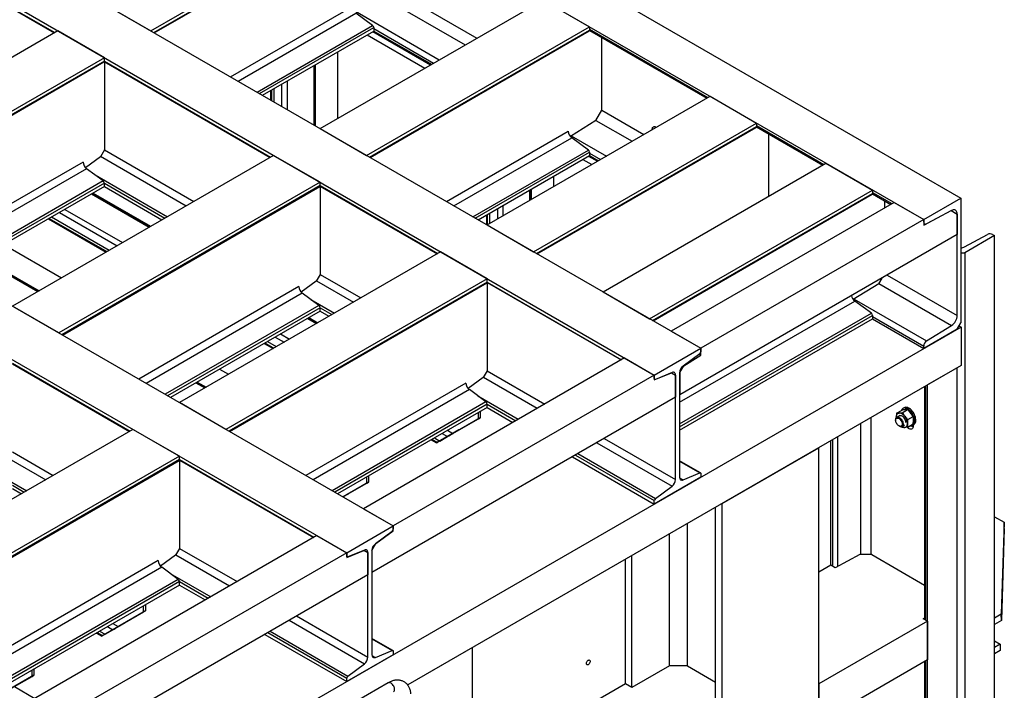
# Model space of a CAD drawing. Header units: millimetres. Extents: x 0 to 25230, y 0 to 17820.
# Tile 210 of 214: x 20864 to 22735, y 10957 to 12232. Entities that reach past the tile are written whole.
import ezdxf

# ---------------------------------------------------------------- set-up
doc = ezdxf.new("R2010")
doc.units = ezdxf.units.MM
doc.linetypes.add('SLD-Sólida', pattern=[0])
doc.layers.add('REFERÊNCIAS', color=9, linetype='SLD-Sólida')

msp = doc.modelspace()

# ---------------------------------------------------------------- linework, layer by layer
at = {"color": 7, "linetype": 'SLD-Sólida', "lineweight": 25, "ltscale": 30}
msp.add_line((21564.2, 10970.9), (20551.9, 10386.5), dxfattribs=at)
at = {"color": 7, "linetype": 'SLD-Sólida', "lineweight": 25, "ltscale": 30, "flags": 128}
msp.add_lwpolyline([(21574.2, 10953.6), (21574.9, 10954.2), (21575.6, 10955.1), (21576.1, 10956.3), (21576.2, 10957.8), (21576.2, 10959.4), (21575.9, 10961.1), (21575.3, 10962.8), (21574.5, 10964.5), (21573.6, 10966.1), (21572.4, 10967.6), (21571.2, 10968.9), (21569.9, 10970), (21568.5, 10970.8), (21567.2, 10971.2), (21565.9, 10971.4), (21564.8, 10971.2), (21564.2, 10970.9)], dxfattribs=at)
at = {"color": 7, "linetype": 'SLD-Sólida', "lineweight": 25, "ltscale": 30}
msp.add_open_spline([(21607.3, 10949.8), (21607.2, 10950.3), (21607.1, 10952), (21606.6, 10954.6), (21605.8, 10957.8), (21604.7, 10960.8), (21603.3, 10963.6), (21601.7, 10966.1), (21599.9, 10968.4), (21597.8, 10970.4), (21595.6, 10972), (21593.3, 10973.4), (21590.8, 10974.6), (21588.2, 10975.4), (21585.5, 10975.9), (21582.7, 10976.1), (21579.8, 10976.1), (21576.9, 10975.7), (21573.9, 10975.1), (21570.9, 10974.1), (21567.9, 10972.9), (21565.7, 10971.7), (21564.4, 10971), (21564.2, 10970.9)], degree=3, knots=[0, 0, 0, 0, 0.023111, 0.078515, 0.133455, 0.187583, 0.240593, 0.292306, 0.342709, 0.391937, 0.440231, 0.487893, 0.535251, 0.582548, 0.63011, 0.678254, 0.727251, 0.777306, 0.828518, 0.880859, 0.934173, 0.986306, 1, 1, 1, 1], dxfattribs=at)
at = {"layer": 'REFERÊNCIAS', "linetype": 'SLD-Sólida', "lineweight": 25, "ltscale": 30}
for p, q in [((18099, 14521.2), (22652.8, 11892.4)), ((18028.3, 14480.4), (22582.1, 11851.5)), ((17604.5, 14235.7), (22158.3, 11606.9)), ((17516.2, 14184.7), (22069.9, 11555.9)), ((17019.8, 13898.1), (21573.5, 11269.3)), ((16931.4, 13847.1), (21485.1, 11218.3)), ((21112.9, 12210.4), (21536.6, 12455.1)), ((21118.4, 12207.2), (21536.6, 12448.6)), ((21119.5, 12206.6), (21535.9, 12447)), ((20636, 12376), (20929.4, 12206.6)), ((20636.3, 12377), (20930.5, 12207.2)), ((21559.9, 12296.3), (21732.5, 12196.7)), ((21024.5, 12261.4), (21112.9, 12210.4)), ((21434.6, 12024.7), (21858.4, 12269.3)), ((21548.8, 12277.1), (21710.3, 12183.9)), ((21858.4, 12269.3), (21946.8, 12218.3)), ((21264.6, 12122.8), (21496.3, 12256.6)), ((21278.7, 12114.7), (21502.8, 12244.1)), ((21501.7, 12247.6), (21661.2, 12155.5)), ((21534.5, 12220.7), (21502.8, 12244.1)), ((20936.1, 12210.4), (20439.7, 11923.9)), ((21024.5, 12159.4), (20936.1, 12210.4)), ((21314.8, 12093.9), (21534.5, 12220.7)), ((21319.4, 12091.2), (21536.6, 12216.6)), ((21325, 12087.9), (21536.6, 12210.1)), ((21523, 11973.7), (21946.8, 12218.3)), ((21523.9, 12202.7), (21633.4, 12139.5)), ((21528.6, 11970.4), (21946.8, 12211.9)), ((21529.6, 11969.8), (21946, 12210.2)), ((21534.8, 12209.1), (21644.4, 12145.8)), ((21536.6, 12216.6), (21536.6, 12210.1)), ((21536.6, 12214.6), (21650.1, 12149.1)), ((21536.6, 12210.1), (21646.2, 12146.9)), ((21946.7, 12211.1), (22169.6, 12082.4)), ((21946.8, 12218.3), (21946.8, 12211.9)), ((21946.8, 12213.8), (22171.9, 12083.8)), ((21970, 12059.6), (21970, 12197.6)), ((21467.9, 12170.4), (21467.9, 12043.9)), ((21024.5, 12159.4), (20528.1, 11872.8)), ((21024.5, 12152.9), (20533.7, 11869.6)), ((20534.7, 11869), (21023.7, 12151.3)), ((21024.2, 12151.9), (21339.6, 11969.8)), ((21024.5, 12152.9), (21024.5, 12159.4)), ((21024.5, 12152.9), (21340.6, 11970.4)), ((21024.5, 12151.7), (21024.5, 11984.2)), ((21422.8, 12144.4), (21422.8, 12031.5)), ((21423.8, 12145), (21423.8, 12030.9)), ((21425.5, 12145.9), (21425.5, 12029.9)), ((21371.8, 12115), (21371.8, 12060.9)), ((21340.6, 12096.9), (21340.6, 12078.9)), ((21342.2, 12097.9), (21342.2, 12078)), ((21346.8, 12100.5), (21346.8, 12075.4)), ((21361.5, 12109), (21361.5, 12066.9)), ((21752.1, 11841.4), (22175.9, 12086)), ((22175.9, 12086), (22264.3, 12035)), ((21958.7, 12040), (21970, 12059.6)), ((21970, 12059.6), (22050, 12013.4)), ((21840.5, 11790.4), (22264.3, 12035)), ((21958.7, 12040), (21910.3, 12009.9)), ((21958.9, 12040.3), (22027.8, 12000.6)), ((22264.3, 12035), (22264.3, 12028.6)), ((21434.6, 12024.7), (21523, 11973.7)), ((21674.7, 11886.1), (21906.4, 12019.8)), ((21846.1, 11787.1), (22264.3, 12028.6)), ((21847.1, 11786.5), (22263.5, 12026.9)), ((22073, 12026.7), (22073, 12027.8)), ((22073.1, 12026.7), (22073.1, 12027.8)), ((22073.7, 12027.4), (22074, 12027.3)), ((22264.2, 12027.8), (22389.9, 11955.2)), ((22264.3, 12030.5), (22392.3, 11956.6)), ((21688.8, 11877.9), (21913, 12007.3)), ((21911.8, 12010.8), (21978.7, 11972.2)), ((21944.6, 11983.9), (21913, 12007.3)), ((22287.5, 11896.1), (22287.5, 12014.4)), ((21024.5, 11984.2), (21016.9, 11971.1)), ((21024.5, 11984.2), (21194.5, 11886.1)), ((21724.9, 11857.1), (21944.6, 11983.9)), ((21729.6, 11854.4), (21946.8, 11979.8)), ((21946.8, 11979.8), (21946.8, 11973.3)), ((20984.1, 11960.9), (20679.8, 11785.3)), ((21346.2, 11973.7), (20849.8, 11687.1)), ((21016.9, 11971.1), (20988.5, 11950.3)), ((21017.4, 11972), (21180.3, 11877.9)), ((21434.6, 11922.6), (21346.2, 11973.7)), ((21735.1, 11851.2), (21946.8, 11973.3)), ((21934, 11966), (21950.9, 11956.2)), ((21944.9, 11972.3), (21961.9, 11962.5)), ((21946.8, 11971.2), (21945.4, 11972.6)), ((21946.8, 11977.9), (21967.6, 11965.8)), ((21946.8, 11973.3), (21963.7, 11963.6)), ((20990.7, 11948.4), (20693.9, 11777.1)), ((21022.3, 11925), (20990.7, 11948.4)), ((21972.4, 11714.2), (22396.2, 11958.9)), ((22396.2, 11958.9), (22484.6, 11907.8)), ((21022.3, 11925), (20730, 11756.3)), ((21434.6, 11922.6), (20938.2, 11636.1)), ((21006.8, 11936.4), (21144.3, 11857.1)), ((21434.6, 11916.2), (21434.6, 11922.6)), ((21878, 11933.7), (21878, 11914.1)), ((21024.5, 11920.9), (20734.7, 11753.6)), ((21024.5, 11914.4), (20740.2, 11750.4)), ((21434.6, 11916.2), (20943.8, 11632.8)), ((20944.8, 11632.2), (21433.8, 11914.5)), ((21024.5, 11914.4), (21024.5, 11920.9)), ((21024.5, 11920.9), (21139.6, 11854.4)), ((21024.5, 11914.4), (21134, 11851.2)), ((21434.4, 11915.1), (21657.1, 11786.5)), ((21434.6, 11916.2), (21658.1, 11787.1)), ((21434.6, 11915), (21434.6, 11747.5)), ((21832.9, 11907.6), (21832.9, 11888.1)), ((21834, 11908.2), (21834, 11888.7)), ((21835.6, 11909.2), (21835.6, 11889.6)), ((22060.8, 11663.2), (22484.6, 11907.8)), ((22484.6, 11907.8), (22484.6, 11901.4)), ((22484.6, 11903.3), (22521.6, 11881.9)), ((21000.3, 11900.5), (21109.9, 11837.2)), ((21001.3, 11901.1), (21110.9, 11837.8)), ((21003, 11902), (21112.5, 11838.8)), ((22066.4, 11660), (22484.6, 11901.4)), ((22067.4, 11659.3), (22483.9, 11899.7)), ((22484.5, 11900.6), (22519.3, 11880.6)), ((22507.9, 11874), (22507.9, 11887.2)), ((22582.1, 11851.5), (22652.8, 11892.4)), ((22652.8, 11892.4), (22652.8, 11655.6)), ((20949.3, 11871.1), (21058.9, 11807.8)), ((21771.7, 11872.3), (21771.7, 11852.7)), ((21782, 11878.2), (21782, 11858.7)), ((22525.5, 11884.2), (22102, 11639.7)), ((22525.5, 11884.2), (22582.1, 11851.5)), ((22582.1, 11840.7), (22634.4, 11868.6)), ((22634.9, 11868.9), (22587.5, 11843.6)), ((22634.4, 11868.6), (22645.7, 11862.1)), ((22634.4, 11868.6), (22634.4, 11868.6)), ((20918.1, 11853), (21027.7, 11789.8)), ((20919.7, 11854), (21029.3, 11790.7)), ((20924.3, 11856.6), (21033.9, 11793.4)), ((20939, 11865.1), (21048.6, 11801.9)), ((21750.7, 11860.2), (21750.7, 11842.2)), ((21752.4, 11861.1), (21752.4, 11841.6)), ((21756.9, 11863.8), (21756.9, 11844.2)), ((22582.1, 11851.5), (22158.6, 11607.1)), ((22582.1, 11847), (22582.1, 11851.5)), ((22582.1, 11851.5), (22582.1, 11840.7)), ((22641.8, 11864.4), (22645.7, 11862.1)), ((22645.7, 11669.5), (22645.7, 11862.1)), ((22645.7, 11862.1), (22645.7, 11823)), ((21752.1, 11841.4), (21840.5, 11790.4)), ((22582.1, 11844.3), (22583.8, 11843.3)), ((22645.7, 11823), (22118.2, 11518.4)), ((22659.6, 11799.8), (22703.3, 11823.4)), ((22716.5, 11821.3), (22660, 11788.6)), ((22713, 11823.3), (22716.5, 11821.3)), ((22716.5, 10625.3), (22716.5, 11821.3)), ((20833.3, 11804.1), (20942.8, 11740.8)), ((20790.8, 11779.6), (20900.4, 11716.3)), ((21663.7, 11790.4), (21167.3, 11503.8)), ((21752.1, 11739.3), (21663.7, 11790.4)), ((22652.8, 11788.6), (22660, 11788.6)), ((22660, 11788.6), (22660, 10592.7)), ((20835.7, 11751.8), (20898.8, 11715.4)), ((20835.7, 11750.6), (20897.7, 11714.8)), ((21752.1, 11739.3), (21255.7, 11452.8)), ((21434.6, 11747.5), (21427, 11734.4)), ((21427.5, 11735.2), (21497.8, 11694.6)), ((21434.6, 11747.5), (21512, 11702.8)), ((21752.1, 11732.9), (21752.1, 11739.3)), ((22496.5, 11729.5), (22502.9, 11740.5)), ((22512.8, 11746.2), (22645.7, 11669.5)), ((21394.2, 11724.2), (21089.9, 11548.5)), ((21752.1, 11732.9), (21261.3, 11449.6)), ((21262.3, 11449), (21751.3, 11731.3)), ((21427, 11734.4), (21398.7, 11713.6)), ((21751.9, 11731.8), (22006.7, 11584.7)), ((21752.1, 11732.9), (22007.8, 11585.3)), ((21752.1, 11731.7), (21752.1, 11564.2)), ((22496.5, 11729.5), (22448.1, 11699.4)), ((22496.8, 11729.9), (22634.9, 11650.1)), ((21400.8, 11711.6), (21104, 11540.3)), ((21432.4, 11688.3), (21400.8, 11711.6)), ((21417, 11699.7), (21461.8, 11673.8)), ((21972.4, 11714.2), (22060.8, 11663.2)), ((22449.7, 11700.4), (22587.5, 11620.8)), ((20938.2, 11636.1), (20849.8, 11687.1)), ((21432.4, 11688.3), (21140.1, 11519.5)), ((21434.6, 11684.1), (21144.8, 11516.8)), ((21434.6, 11677.7), (21434.6, 11684.1)), ((21434.6, 11684.1), (21457.1, 11671.1)), ((22117.9, 11504.7), (22450.8, 11696.8)), ((22482.4, 11673.4), (22450.8, 11696.8)), ((21434.6, 11677.7), (21150.4, 11513.6)), ((21410.4, 11663.7), (21427.4, 11653.9)), ((21411.5, 11664.3), (21428.4, 11654.5)), ((21413.1, 11665.3), (21430, 11655.5)), ((21434.6, 11677.7), (21451.5, 11667.9)), ((22117.9, 11463), (22482.4, 11673.4)), ((22117.9, 11457.7), (22484.6, 11669.3)), ((22117.9, 11451.2), (22484.6, 11662.9)), ((22484.6, 11669.3), (22484.6, 11662.9)), ((22484.6, 11667.4), (22582.1, 11611.1)), ((22484.6, 11662.9), (22582.1, 11606.6)), ((22652.9, 11647.4), (20863.7, 10614.5)), ((22645.7, 11643.3), (22582.1, 11606.6)), ((22587.5, 11620.8), (22634.9, 11650.1)), ((22645.7, 11643.3), (22652.8, 11655.6)), ((22649.3, 11649.5), (22652.9, 11647.4)), ((22652.9, 11647.4), (22652.9, 11574)), ((21349.1, 11628.3), (21366.1, 11618.6)), ((21359.5, 11634.3), (21376.4, 11624.5)), ((22102, 11639.4), (22102, 11639.7)), ((22102, 11639.7), (22158.6, 11607.1)), ((21328.2, 11616.3), (21345.2, 11606.5)), ((21329.8, 11617.2), (21346.8, 11607.4)), ((21334.4, 11619.9), (21351.4, 11610.1)), ((22069.9, 11555.9), (22158.3, 11606.9)), ((22158.3, 11606.9), (22158.3, 11600.4)), ((22158.6, 11594.1), (22158.6, 11607.1)), ((22582.1, 11606.6), (22582.1, 11611.1)), ((22013.4, 11588.5), (21517, 11302)), ((22013.4, 11588.5), (22069.9, 11555.9)), ((22156.1, 11596.3), (22124.5, 11572.9)), ((22125.9, 11573.8), (22158.6, 11594.1)), ((22155.6, 11595.9), (22158.6, 11594.1)), ((20849.6, 11577.5), (21072.3, 11449)), ((20849.8, 11578.6), (21073.3, 11449.6)), ((21243.4, 11567.3), (21260.3, 11557.5)), ((22652.9, 11574), (21601.1, 10966.8)), ((22118.2, 11560.6), (22125.9, 11573.8)), ((22125.8, 11573.9), (22125.9, 11573.8)), ((22645.8, 11569.9), (22589.3, 11537.2)), ((22645.8, 10596.6), (22645.8, 11569.9)), ((22069.9, 11555.9), (21573.5, 11269.3)), ((21744.5, 11551.1), (21716.2, 11530.3)), ((21752.1, 11564.2), (21744.5, 11551.1)), ((21745, 11551.9), (21847.5, 11492.8)), ((21752.1, 11564.2), (21861.6, 11500.9)), ((22069.9, 11546.8), (22102.7, 11560.4)), ((22069.9, 11555.9), (22069.9, 11546.8)), ((22069.9, 11549.4), (22069.9, 11555.9)), ((22069.9, 11548.2), (22070.7, 11547.8)), ((22103.7, 11560.9), (22072.1, 11547.8)), ((22102.6, 11560.4), (22102.7, 11560.4)), ((22102.6, 11560.4), (22110.3, 11556)), ((22102.7, 11560.4), (22110.3, 11556)), ((22110.3, 11556), (22110.3, 11513.8)), ((22110.3, 11357.4), (22110.3, 11556)), ((22117.9, 11560.7), (22118.2, 11560.6)), ((22117.9, 11560.4), (22117.9, 11361.8)), ((22118.2, 11560.6), (22118.2, 11518.4)), ((21198.3, 11541.3), (21215.2, 11531.5)), ((21199.3, 11541.9), (21216.3, 11532.1)), ((21201, 11542.8), (21217.9, 11533)), ((21711.7, 11540.9), (21407.4, 11365.2)), ((22583.7, 11534), (22583.7, 11091.4)), ((22585.7, 11090.2), (22585.7, 11535.2)), ((22589.3, 10563.9), (22589.3, 11537.2)), ((21718.3, 11528.4), (21421.5, 11357)), ((22110.3, 11513.8), (21533.2, 11180.7)), ((21749.9, 11505), (21718.3, 11528.4)), ((21734.4, 11516.4), (21811.4, 11472)), ((22118.2, 11518.4), (22117.9, 11518.6)), ((21255.7, 11452.8), (21167.3, 11503.8)), ((21749.9, 11505), (21457.6, 11336.2)), ((21752.1, 11500.8), (21462.3, 11333.5)), ((21752.1, 11494.4), (21467.9, 11330.3)), ((21752.1, 11494.4), (21752.1, 11500.8)), ((21752.1, 11500.8), (21806.8, 11469.3)), ((21752.1, 11494.4), (21801.2, 11466)), ((22544.7, 11493.9), (22542.5, 11492.7)), ((21687.2, 11445.1), (21735.5, 11473)), ((21739.1, 11475), (21690.7, 11447.1)), ((21735.5, 11473), (21735.5, 11484.8)), ((21735.5, 11473), (21739.1, 11475)), ((21739.1, 11486.9), (21739.1, 11475)), ((22481.8, 11214.7), (22481.8, 11475.2)), ((22529.9, 11476.2), (22529.9, 11475)), ((22529.9, 11476.2), (22529.9, 11474.8)), ((22530.3, 11483.6), (22540.7, 11489.6)), ((22536.9, 11479.2), (22530.7, 11475.6)), ((22539.7, 11489.4), (22539.5, 11488.9)), ((22540.9, 11484.5), (22551.3, 11490.5)), ((22551.5, 11471.3), (22562, 11477.3)), ((22462.3, 11214.7), (22462.3, 11463.9)), ((22528.6, 11471.1), (22528.6, 11470)), ((22534.8, 11459.3), (22535.7, 11458.8)), ((22540.9, 11456.2), (22539.3, 11458)), ((22540.7, 11458.3), (22545.5, 11461.1)), ((22551.5, 11457.2), (22562, 11463.2)), ((22561, 11460.6), (22563.2, 11461.9)), ((22561.7, 11461), (22561.7, 11458.4)), ((21078.9, 11452.8), (20528.1, 11134.8)), ((21167.3, 11401.8), (21078.9, 11452.8)), ((21651.9, 11436.6), (21662.2, 11430.6)), ((21698.4, 11451.6), (21656, 11427.1)), ((21662.2, 11430.6), (21676.9, 11439.1)), ((21666.6, 11445.1), (21676.9, 11439.1)), ((21676.9, 11451), (21687.2, 11445.1)), ((21689.9, 11446.6), (21700.4, 11452.7)), ((21689.9, 11446.6), (21689.9, 11446.6)), ((21700, 11452.5), (21698.4, 11451.6)), ((21700.4, 11452.7), (21700.4, 11452.7)), ((21701.1, 11453.1), (21701.1, 11453.1)), ((21974.8, 11435.6), (22110.3, 11357.4)), ((22418.7, 11192.1), (22418.7, 11438.8)), ((21645.7, 11433), (21656, 11427.1)), ((21647.3, 11433.9), (21657.6, 11428)), ((21656, 11427.1), (21657.6, 11428)), ((21960.6, 11427.5), (22103.7, 11344.9)), ((22198.9, 11311.9), (22382.7, 11418)), ((22382.7, 10444.7), (22382.7, 11418)), ((22405.4, 11194.3), (22405.4, 11431.1)), ((22409, 11192.2), (22409, 11433.1)), ((21167.3, 11401.8), (20616.5, 11083.8)), ((20849.8, 11409.9), (20927.2, 11365.2)), ((21167.3, 11395.3), (21167.3, 11401.8)), ((21914.3, 11400.7), (22069.9, 11310.9)), ((21919.9, 11403.9), (22069.9, 11317.4)), ((21924.6, 11406.6), (22072.1, 11321.5)), ((21167.3, 11395.3), (20622.1, 11080.6)), ((20623.2, 11080), (21166.6, 11393.7)), ((20842.7, 11397.6), (20913.1, 11357)), ((21167.1, 11394.2), (21421.9, 11247.1)), ((21167.3, 11395.3), (21423, 11247.7)), ((21167.3, 11394.1), (21167.3, 11226.6)), ((22157.6, 11370), (22117.9, 11392.9)), ((22117.9, 11392.1), (22156.1, 11370)), ((20832.2, 11362.1), (20877, 11336.2)), ((21523.4, 11350.5), (21523.4, 11362.4)), ((21526.9, 11364.4), (21526.9, 11352.6)), ((22158.3, 11361.9), (22069.9, 11310.9)), ((22118, 11360.6), (22124.5, 11356.9)), ((22124.5, 11356.9), (22156.1, 11370)), ((22158.3, 11368.4), (22158.3, 11361.9)), ((20849.8, 11346.5), (20872.3, 11333.5)), ((21478.1, 11324.4), (21523.4, 11350.5)), ((21526.9, 11352.6), (21478.6, 11324.7)), ((21523.4, 11350.5), (21526.9, 11352.6)), ((22072.1, 11321.5), (22103.7, 11344.9)), ((20849.8, 11340.1), (20866.7, 11330.3)), ((21478.1, 11324.4), (21488.3, 11330.2)), ((21486.3, 11329.1), (21478.1, 11324.4)), ((21487.9, 11330), (21486.3, 11329.1)), ((21488.3, 11330.2), (21488.3, 11330.2)), ((21488.9, 11330.6), (21488.9, 11330.6)), ((22069.9, 11310.9), (22069.9, 11317.4)), ((22186.5, 10869.9), (22186.5, 11304.7)), ((22198.9, 10338.6), (22198.9, 11311.9)), ((21517, 11302), (21573.5, 11269.3)), ((22716.5, 11286.8), (22734.8, 11276.3)), ((21485.1, 11218.3), (21573.5, 11269.3)), ((21573.5, 11260.2), (21573.5, 11269.3)), ((21573.5, 11269.3), (21573.5, 11262.8)), ((22132.8, 11003), (22132.8, 11273.7)), ((22734.8, 11276.3), (22729.2, 11101.7)), ((22735.2, 11264.2), (22734.8, 11276.3)), ((21428.6, 11250.9), (20877.8, 10933)), ((21428.6, 11250.9), (21485.1, 11218.3)), ((21571.4, 11258.7), (21539.7, 11235.3)), ((21540.8, 11236), (21573.5, 11260.2)), ((21572.9, 11260.6), (21573.5, 11260.2)), ((22098.8, 11003), (22098.8, 11254.1)), ((22735.2, 11264.2), (22729.6, 11089.7)), ((21533.2, 11222.8), (21540.8, 11236)), ((21540.7, 11236.1), (21540.8, 11236)), ((21485.1, 11218.3), (20934.4, 10900.3)), ((21159.7, 11213.5), (21131.4, 11192.7)), ((21167.3, 11226.6), (21159.7, 11213.5)), ((21160.2, 11214.4), (21262.7, 11155.2)), ((21167.3, 11226.6), (21276.9, 11163.4)), ((21485.1, 11209.2), (21517.9, 11222.8)), ((21485.1, 11218.3), (21485.1, 11209.2)), ((21485.1, 11211.8), (21485.1, 11218.3)), ((21518.9, 11223.3), (21487.3, 11210.2)), ((21517.8, 11222.9), (21517.9, 11222.8)), ((21517.8, 11222.9), (21525.5, 11218.4)), ((21517.9, 11222.8), (21525.5, 11218.4)), ((21525.5, 11218.4), (21525.5, 11176.3)), ((21525.5, 11019.8), (21525.5, 11218.4)), ((21533.2, 11222.8), (21533.2, 11180.7)), ((21533.2, 11222.8), (21533.2, 11024.2)), ((22027.4, 10961.8), (22027.4, 11212.9)), ((22460.5, 11214.7), (22413.8, 11189.4)), ((22483.1, 11214.7), (22460.5, 11214.7)), ((22483.1, 11214.7), (22583.7, 11156.7)), ((21126.9, 11203.3), (20768.2, 10996.2)), ((21485.1, 11210.6), (21485.9, 11210.2)), ((22015.1, 10968.9), (22015.1, 11205.7)), ((22405.4, 11194.3), (22382.7, 11181.2)), ((22413.8, 11189.4), (22405.4, 11194.3)), ((21133.5, 11190.8), (20782.4, 10988.1)), ((21525.5, 11176.3), (20870.7, 10798.3)), ((21165.1, 11167.4), (21133.5, 11190.8)), ((21149.7, 11178.8), (21226.7, 11134.4)), ((21165.1, 11167.4), (20818.4, 10967.3)), ((21167.3, 11163.3), (20823.1, 10964.6)), ((21167.3, 11156.8), (20828.7, 10961.3)), ((21167.3, 11156.8), (21167.3, 11163.3)), ((21167.3, 11163.3), (21222, 11131.7)), ((21167.3, 11156.8), (21216.4, 11128.5)), ((21099.1, 11105.6), (21099.1, 11117.5)), ((21102.7, 11119.5), (21102.7, 11107.6)), ((21050.8, 11077.7), (21099.1, 11105.6)), ((21102.7, 11107.6), (21054.4, 11079.7)), ((21099.1, 11105.6), (21102.7, 11107.6)), ((22729.2, 11101.7), (22716.5, 11093.9)), ((22729.6, 11089.7), (22729.2, 11101.7)), ((21062, 11084.2), (21019.6, 11059.7)), ((21040.6, 11083.6), (21050.8, 11077.7)), ((21053.5, 11079.3), (21064, 11085.3)), ((21063.6, 11085.1), (21062, 11084.2)), ((21064, 11085.3), (21064, 11085.3)), ((21064.7, 11085.7), (21064.7, 11085.7)), ((21375.9, 11089.9), (21518.9, 11007.3)), ((21390, 11098), (21525.5, 11019.8)), ((22589.3, 11088.1), (22382.7, 10968.9)), ((22580.9, 11092.9), (22583.7, 11094.6)), ((22589.3, 11088.1), (22580.9, 11092.9)), ((22589.3, 11088.1), (22589.3, 11014.6)), ((22729.6, 11089.7), (22716.5, 11081.6)), ((21009.3, 11065.6), (21019.6, 11059.7)), ((21010.9, 11066.5), (21021.2, 11060.6)), ((21015.5, 11069.2), (21025.8, 11063.3)), ((21025.8, 11063.3), (21040.5, 11071.8)), ((21030.2, 11077.7), (21040.5, 11071.8)), ((21053.5, 11079.3), (21053.5, 11079.3)), ((21329.6, 11063.1), (21485.1, 10973.3)), ((21335.1, 11066.4), (21485.1, 10979.8)), ((21339.8, 11069.1), (21487.3, 10983.9)), ((21019.6, 11059.7), (21021.2, 11060.6)), ((21572.8, 11032.4), (21533.2, 11055.3)), ((21533.2, 11054.5), (21571.4, 11032.4)), ((22716.5, 11050.5), (22727, 11044.5)), ((22727, 11044.5), (22716.5, 11038)), ((22727, 11044.5), (22727.4, 11032.5)), ((21573.5, 11024.3), (21485.1, 10973.3)), ((21539.7, 11019.3), (21571.4, 11032.4)), ((21573.5, 11030.8), (21573.5, 11024.3)), ((21724.4, 11038), (21601.1, 10966.8)), ((21724.4, 10752.3), (21724.4, 11038)), ((22727.4, 11032.5), (22716.5, 11025.8)), ((21487.3, 10983.9), (21518.9, 11007.3)), ((21533.2, 11023), (21539.7, 11019.3)), ((22589.3, 11014.6), (22382.7, 10895.4)), ((22583.7, 11011.4), (22583.7, 10568.8)), ((22585.7, 10566), (22585.7, 11012.6)), ((20887, 10983.1), (20887, 10995)), ((20890.5, 10997), (20890.5, 10985.2)), ((22098.8, 11003), (22027.4, 10961.8)), ((22132.8, 11003), (22098.8, 11003)), ((22132.8, 11003), (22186.5, 10972)), ((20839, 10955.4), (20887, 10983.1)), ((20890.5, 10985.2), (20842.2, 10957.3)), ((20887, 10983.1), (20890.5, 10985.2)), ((21485.1, 10973.3), (21485.1, 10979.8)), ((22015.1, 10968.9), (21724.4, 10801.1)), ((22027.4, 10961.8), (22015.1, 10968.9)), ((22382.7, 10968.9), (22382.7, 10895.4)), ((20853.5, 10963.8), (20892.4, 10941.4))]:
    msp.add_line(p, q, dxfattribs=at)
at = {"layer": 'REFERÊNCIAS', "linetype": 'SLD-Sólida', "lineweight": 25, "ltscale": 30, "flags": 128}
for points in [[(22065.9, 12022.6), (22065.9, 12023.8), (22066.2, 12025.2), (22066.7, 12026.5), (22067.5, 12027.5), (22068.4, 12028.1), (22069.6, 12028.5), (22070.9, 12028.5), (22072.3, 12028.1), (22073.7, 12027.4)], [(22645.7, 11862.1), (22645.6, 11864), (22645.2, 11865.7), (22644.6, 11867.2), (22643.7, 11868.4), (22642.6, 11869.3), (22641.3, 11869.9), (22639.8, 11870.2), (22638.2, 11870.1), (22636.6, 11869.6), (22634.9, 11868.9)], [(22072.1, 11547.8), (22071.7, 11547.6), (22071.2, 11547.6), (22070.9, 11547.7), (22070.5, 11547.9), (22070.3, 11548.1), (22070.1, 11548.5), (22070, 11548.9), (22069.9, 11549.4)], [(22110.3, 11556), (22110.2, 11557.5), (22109.8, 11558.8), (22109.2, 11559.9), (22108.4, 11560.7), (22107.4, 11561.2), (22106.3, 11561.4), (22105, 11561.3), (22103.7, 11560.9)], [(22556.2, 11459.9), (22557, 11459.8), (22558.6, 11459.8), (22560.1, 11460.2), (22561.4, 11460.9), (22562.6, 11461.9), (22563.5, 11463.2), (22564.2, 11464.7), (22564.6, 11466.5), (22564.9, 11468.4), (22564.8, 11470.6), (22564.5, 11472.8), (22564, 11475.2), (22563.2, 11477.5), (22562.2, 11479.9), (22561, 11482.1), (22559.6, 11484.3), (22558, 11486.3), (22556.4, 11488.2), (22554.6, 11489.8), (22552.8, 11491.1), (22551, 11492.2), (22549.2, 11493), (22547.4, 11493.4), (22545.8, 11493.5), (22544.2, 11493.3), (22542.8, 11492.8), (22541.6, 11492), (22540.5, 11490.8), (22539.7, 11489.4), (22539.7, 11489.4)], [(22563.2, 11461.9), (22563.6, 11462.1), (22564.7, 11463.1), (22565.6, 11464.4), (22566.3, 11465.9), (22566.8, 11467.7), (22567, 11469.7), (22566.9, 11471.8), (22566.6, 11474.1), (22566.1, 11476.4), (22565.3, 11478.7), (22564.3, 11481.1), (22563.1, 11483.4), (22561.7, 11485.5), (22560.2, 11487.5), (22558.5, 11489.4), (22556.7, 11491), (22554.9, 11492.3), (22553.1, 11493.4), (22551.3, 11494.2), (22549.5, 11494.6), (22547.9, 11494.8), (22546.3, 11494.6), (22544.9, 11494), (22544.7, 11493.9)], [(22528.6, 11471.1), (22528.8, 11472.5), (22529.1, 11473.8), (22529.8, 11474.8), (22530.6, 11475.6), (22531.6, 11476), (22532.8, 11476.1), (22534, 11475.9), (22535.4, 11475.3), (22536.7, 11474.5), (22538, 11473.4), (22539.2, 11472), (22540.3, 11470.5), (22541.3, 11468.8), (22542, 11467.1), (22542.5, 11465.4), (22542.7, 11463.7), (22542.7, 11462.1), (22542.5, 11460.8), (22542, 11459.6), (22541.3, 11458.7), (22540.3, 11458.1), (22539.2, 11457.9), (22538, 11457.9), (22536.7, 11458.3), (22535.7, 11458.8)], [(22528.6, 11470), (22528.8, 11471.4), (22529.1, 11472.6), (22529.7, 11473.5), (22530.6, 11474.1), (22531.5, 11474.4), (22532.7, 11474.4), (22533.9, 11474.1), (22535.1, 11473.4), (22536.4, 11472.5), (22537.5, 11471.3), (22538.6, 11469.9), (22539.5, 11468.4), (22540.2, 11466.8), (22540.7, 11465.2), (22541, 11463.6), (22541, 11462.2), (22540.7, 11460.9), (22540.2, 11459.9), (22539.5, 11459.1), (22538.6, 11458.6), (22537.5, 11458.5), (22536.4, 11458.7), (22535.1, 11459.2), (22533.9, 11459.9), (22532.7, 11461), (22531.5, 11462.3), (22530.6, 11463.8), (22529.7, 11465.3), (22529.1, 11466.9), (22528.8, 11468.5), (22528.6, 11470)], [(22529.9, 11476.2), (22530, 11477.8), (22530.2, 11479.2), (22530.7, 11480.5), (22531.3, 11481.5), (22532.1, 11482.4), (22533, 11483.1), (22534, 11483.6), (22535.2, 11483.8)], [(22534.4, 11477.7), (22534.5, 11478), (22535.4, 11478.7), (22536.4, 11479.1), (22537.5, 11479.2), (22538.8, 11479), (22540.1, 11478.5), (22541.5, 11477.6), (22542.8, 11476.5), (22544, 11475.2), (22545.1, 11473.6), (22546, 11472), (22546.8, 11470.2), (22547.3, 11468.5), (22547.5, 11466.8), (22547.5, 11465.8)], [(22545.8, 11477.7), (22544.5, 11479.1), (22543.2, 11480.4), (22541.9, 11481.5), (22540.5, 11482.4), (22539.1, 11483.1), (22537.7, 11483.5), (22536.4, 11483.8), (22535.2, 11483.8)], [(22545.8, 11456.5), (22546.9, 11456.7), (22548, 11457.1), (22548.9, 11457.8), (22549.7, 11458.7), (22550.3, 11459.8), (22550.7, 11461), (22551, 11462.5), (22551.1, 11464)], [(22561.7, 11458.4), (22561.6, 11456.8), (22561.2, 11455.5), (22560.5, 11454.4), (22559.7, 11453.5), (22558.6, 11453), (22557.4, 11452.9), (22556, 11453), (22554.6, 11453.5), (22553.2, 11454.4), (22551.8, 11455.5), (22550.4, 11456.9), (22550.4, 11456.9)], [(22117.9, 11361.8), (22118.1, 11360.3), (22118.4, 11359), (22119, 11357.9), (22119.8, 11357.1), (22120.8, 11356.6), (22121.9, 11356.4), (22123.2, 11356.5), (22124.5, 11356.9)], [(22156.1, 11370), (22156.6, 11370.1), (22157, 11370.2), (22157.4, 11370.1), (22157.7, 11369.9), (22158, 11369.7), (22158.2, 11369.3), (22158.3, 11368.9), (22158.3, 11368.4)], [(21487.3, 11210.2), (21486.9, 11210.1), (21486.5, 11210), (21486.1, 11210.1), (21485.8, 11210.3), (21485.5, 11210.5), (21485.3, 11210.9), (21485.2, 11211.3), (21485.1, 11211.8)], [(21525.5, 11218.4), (21525.4, 11219.9), (21525, 11221.2), (21524.4, 11222.3), (21523.6, 11223.1), (21522.7, 11223.6), (21521.5, 11223.8), (21520.3, 11223.7), (21518.9, 11223.3)], [(21533.2, 11024.2), (21533.3, 11022.7), (21533.6, 11021.4), (21534.2, 11020.3), (21535, 11019.5), (21536, 11019), (21537.2, 11018.8), (21538.4, 11018.9), (21539.7, 11019.3)], [(21571.4, 11032.4), (21571.8, 11032.6), (21572.2, 11032.6), (21572.6, 11032.5), (21572.9, 11032.3), (21573.2, 11032.1), (21573.4, 11031.7), (21573.5, 11031.3), (21573.5, 11030.8)], [(21947.9, 11011.8), (21947.8, 11010.6), (21947.4, 11009.4), (21946.8, 11008.1), (21946, 11007), (21945.1, 11006.1), (21944.1, 11005.4), (21943.1, 11005.1), (21942.3, 11005.1), (21941.5, 11005.5), (21941, 11006.2), (21940.8, 11007.1), (21940.8, 11008.2), (21941, 11009.5), (21941.5, 11010.8), (21942.3, 11011.9), (21943.1, 11013), (21944.1, 11013.7), (21945.1, 11014.2), (21946, 11014.4), (21946.8, 11014.2), (21947.4, 11013.7), (21947.8, 11012.9), (21947.9, 11011.8)]]:
    msp.add_lwpolyline(points, dxfattribs=at)
at = {"layer": 'REFERÊNCIAS', "linetype": 'SLD-Sólida', "lineweight": 25, "ltscale": 900}
for centre, radius, start, end in [((21531.1, 12216.3), 5.56, 2.8744, 52.5131), ((21945, 12211.7), 1.78, 305.5182, 5.794), ((21022.7, 12152.8), 1.78, 305.5182, 5.794), ((21923.2, 12020.7), 16.9, 182.8744, 232.5131), ((22262.5, 12028.4), 1.78, 305.5182, 5.794), ((21941.2, 11979.5), 5.56, 2.8744, 52.5131), ((21000.9, 11961.8), 16.9, 182.8744, 232.5131), ((21018.9, 11920.6), 5.56, 2.8744, 52.5131), ((21432.8, 11916), 1.78, 305.5182, 5.794), ((22482.8, 11901.2), 1.78, 305.5182, 5.794), ((22585.5, 11846.4), 3.46, 170.3014, 305.9477), ((22708, 11813.7), 10.8, 62.6952, 116.2079), ((22650.8, 11817.2), 19.5, 275.9552, 297.0621), ((21411, 11725), 16.9, 182.8744, 232.5131), ((21750.3, 11732.7), 1.78, 305.5182, 5.794), ((22461.5, 11710.6), 17.4, 192.5324, 232.0247), ((21429, 11683.8), 5.56, 2.8744, 52.5131), ((22479, 11669), 5.56, 2.8744, 52.5131), ((22621.2, 11670.6), 24.5, 303.7468, 357.5005), ((22594.4, 11610.5), 12.4, 123.9489, 177.2983), ((22152.8, 11600.7), 5.56, 307.4869, 357.1256), ((22134.8, 11559.5), 16.9, 127.4869, 177.1256), ((21728.5, 11541.7), 16.9, 182.8744, 232.5131), ((21746.5, 11500.6), 5.56, 2.8744, 52.5131), ((22528.1, 11462.9), 23, 2.6393, 39.7721), ((22545.5, 11466.1), 9.61, 236.2801, 271.7425), ((22567.2, 11468.8), 12.5, 225.993, 243.3851), ((21165.5, 11395.1), 1.78, 305.5182, 5.794), ((22093.5, 11358.2), 16.9, 307.4869, 357.1256), ((22075.5, 11317.1), 5.56, 127.4869, 177.1256), ((21568, 11263.1), 5.56, 307.4869, 357.1256), ((21550, 11222), 16.9, 127.4869, 177.1256), ((21143.8, 11204.1), 16.9, 182.8744, 232.5131), ((21161.8, 11163), 5.56, 2.8744, 52.5131), ((21508.7, 11020.7), 16.9, 307.4869, 357.1256), ((21490.7, 10979.5), 5.56, 127.4869, 177.1256)]:
    msp.add_arc(centre, radius, start, end, dxfattribs=at)
for centre, major_axis, start_param, end_param in [((21681.6, 11441.8), (8, 4.62), 4.092058, 5.497747), ((21696.4, 11450.4), (8, 4.62), 2.356154, 3.761842), ((21697.5, 11451), (3.56, 2.06), 5.497747, 6.903435), ((21660.1, 11429.4), (3.56, 2.06), 0.950466, 2.356154), ((21484.3, 11327.9), (8, 4.62), 2.356154, 2.448373), ((21485.4, 11328.6), (3.56, 2.06), 5.497747, 6.903435), ((21061.1, 11083.7), (3.56, 2.06), 5.497747, 6.903435), ((21023.7, 11062.1), (3.56, 2.06), 0.950466, 2.356154), ((21045.2, 11074.4), (8, 4.62), 4.092058, 5.497747), ((21060, 11083), (8, 4.62), 2.356154, 3.761842)]:
    msp.add_ellipse(centre, major_axis=major_axis, ratio=0.00007, start_param=start_param, end_param=end_param, dxfattribs=at)
at = {"layer": 'REFERÊNCIAS', "linetype": 'SLD-Sólida', "lineweight": 25, "ltscale": 30}
for points, knots in [([(22530.3, 11483.6), (22530.2, 11482.3), (22529.9, 11479.8), (22529.9, 11477.4), (22529.9, 11476.2)], [0, 0, 0, 0, 0.498963, 1, 1, 1, 1]), ([(22530.3, 11483.6), (22531.1, 11483.6), (22532.6, 11483.6), (22534.3, 11483.7), (22535.2, 11483.8)], [0, 0, 0, 0, 0.498963, 1, 1, 1, 1]), ([(22535.2, 11483.8), (22536.1, 11483.9), (22537.9, 11484.1), (22539.9, 11484.4), (22540.9, 11484.5)], [0, 0, 0, 0, 0.498791, 1, 1, 1, 1]), ([(22546.5, 11490.3), (22545.6, 11490.2), (22543.8, 11490), (22541.7, 11489.7), (22540.7, 11489.6)], [0, 0, 0, 0, 0.498791, 1, 1, 1, 1]), ([(22540.9, 11484.5), (22541.7, 11483.4), (22543.2, 11481), (22544.9, 11478.8), (22545.8, 11477.7)], [0, 0, 0, 0, 0.498963, 1, 1, 1, 1]), ([(22545.8, 11477.7), (22546.7, 11476.6), (22548.5, 11474.4), (22550.5, 11472.4), (22551.5, 11471.3)], [0, 0, 0, 0, 0.498791, 1, 1, 1, 1]), ([(22551.3, 11490.5), (22550.6, 11490.5), (22549.1, 11490.5), (22547.4, 11490.4), (22546.5, 11490.3)], [0, 0, 0, 0, 0.498963, 1, 1, 1, 1]), ([(22557.1, 11484.2), (22556.2, 11485.3), (22554.4, 11487.5), (22552.4, 11489.5), (22551.3, 11490.5)], [0, 0, 0, 0, 0.498791, 1, 1, 1, 1]), ([(22562, 11477.3), (22561.2, 11478.5), (22559.7, 11480.8), (22558, 11483.1), (22557.1, 11484.2)], [0, 0, 0, 0, 0.498963, 1, 1, 1, 1]), ([(22562.4, 11470.5), (22562.4, 11471.7), (22562.3, 11474), (22562.1, 11476.2), (22562, 11477.3)], [0, 0, 0, 0, 0.498791, 1, 1, 1, 1]), ([(22545.8, 11456.5), (22544.9, 11456.4), (22543.2, 11456.3), (22541.7, 11456.2), (22540.9, 11456.2)], [0, 0, 0, 0, 0.498791, 1, 1, 1, 1]), ([(22551.5, 11457.2), (22550.5, 11457), (22548.5, 11456.7), (22546.7, 11456.5), (22545.8, 11456.5)], [0, 0, 0, 0, 0.4989632, 1, 1, 1, 1]), ([(22551.5, 11471.3), (22551.4, 11470.1), (22551.1, 11467.6), (22551.1, 11465.2), (22551.1, 11464)], [0, 0, 0, 0, 0.4989632, 1, 1, 1, 1]), ([(22551.1, 11464), (22551.1, 11462.3), (22551.2, 11459.9), (22551.5, 11457.7), (22551.5, 11457.2)], [0, 0, 0, 0, 0.748327, 1, 1, 1, 1]), ([(22562, 11463.2), (22562, 11463.8), (22562.3, 11466.3), (22562.3, 11468.7), (22562.4, 11470.5)], [0, 0, 0, 0, 0.251673, 1, 1, 1, 1])]:
    msp.add_open_spline(points, degree=3, knots=knots, dxfattribs=at)

doc.saveas('drawing.dxf')
